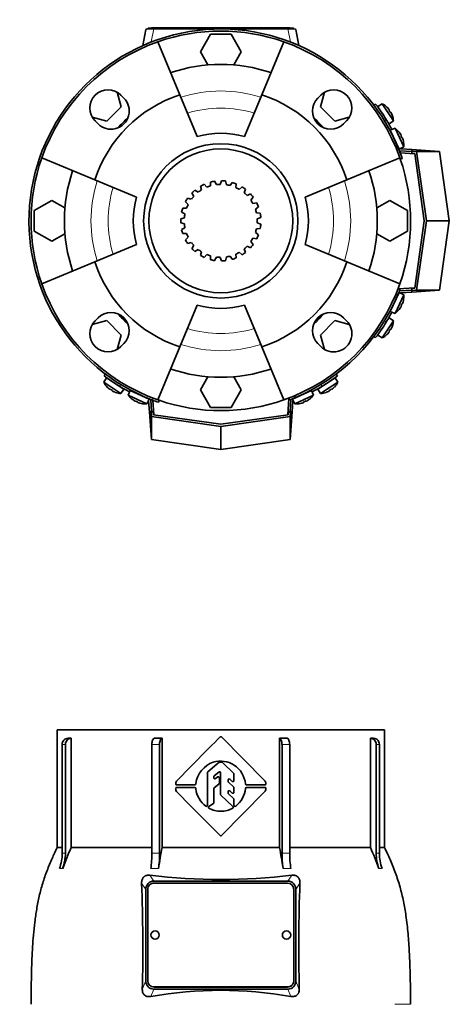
# Model space of a CAD drawing. Header units: millimetres. Extents: x 166 to 773, y -2002 to 1723.
# Tile 20 of 21: x 166 to 372, y 1251 to 1723. Entities that reach past the tile are written whole.
import ezdxf

# ---------------------------------------------------------------- set-up
doc = ezdxf.new("R2010")
doc.units = ezdxf.units.MM
for name, color, linetype in [('LOW_134-9', 7, 'Continuous'), ('M5X8_UNI7687', 7, 'Continuous'), ('VSI134_FILTRO_A', 7, 'Continuous'), ('VSI134_FILTRO_B', 7, 'Continuous'), ('VSI134_GIUNTO_8×', 7, 'Continuous'), ('VSI134_SUPPORTO_', 7, 'Continuous'), ('VSI134_TERMINALE', 7, 'Continuous'), ('VSI134_TESTATA', 7, 'Continuous')]:
    doc.layers.add(name, color=color, linetype=linetype)

# ---------------------------------------------------------------- blocks, each defined once
blk = doc.blocks.new('SE')
at = {"layer": 'VSI134_TESTATA', "color": 7, "linetype": 'Continuous', "lineweight": 35}
for p, q in [((340.51, 1382.68), (183.51, 1382.68)), ((183.51, 1382.68), (183.51, 1326.34)), ((190.27, 1378.68), (190.27, 1326.34)), ((233.82, 1378.68), (233.82, 1326.34)), ((262.36, 1379.32), (282.96, 1358.44)), ((290.19, 1326.34), (290.19, 1378.68)), ((333.74, 1326.34), (333.74, 1378.68)), ((340.51, 1326.34), (340.51, 1382.68)), ((185.94, 1323.57), (185.94, 1375.68)), ((187.47, 1375.68), (187.47, 1323.57)), ((228.97, 1323.57), (228.97, 1375.68)), ((232.66, 1375.68), (232.66, 1323.57)), ((291.35, 1323.57), (291.35, 1375.68)), ((295.04, 1375.68), (295.04, 1323.57)), ((336.54, 1323.57), (336.54, 1375.68)), ((338.07, 1375.68), (338.07, 1323.57)), ((255.79, 1362.65), (261.24, 1367.14)), ((261.56, 1367.25), (262.43, 1367.25)), ((262.78, 1367.11), (268.18, 1361.76)), ((255.61, 1346.51), (255.61, 1362.26)), ((258.68, 1359.7), (258.68, 1360.21)), ((258.86, 1360.59), (261.07, 1362.47)), ((259.49, 1359.3), (260.5, 1360.1)), ((261.31, 1357.12), (261.31, 1359.71)), ((261.89, 1351.79), (261.89, 1362.09)), ((268.33, 1358.36), (268.33, 1361.41)), ((240.85, 1355.04), (249.49, 1355.04)), ((249.49, 1356.32), (240.89, 1356.32)), ((250, 1357.02), (249.99, 1356.8)), ((258.87, 1354.97), (261.11, 1356.73)), ((265.48, 1357.94), (265.48, 1358.65)), ((265.65, 1357.57), (268.16, 1355.37)), ((266.3, 1359.03), (267.5, 1357.98)), ((268.33, 1352.77), (268.33, 1354.99)), ((283.14, 1356.32), (274.34, 1356.32)), ((274.34, 1355.05), (283.15, 1355.04)), ((249.99, 1354.57), (250, 1354.35)), ((258.68, 1347.8), (258.68, 1354.58)), ((267.84, 1345.91), (262.04, 1351.43)), ((282.98, 1352.95), (262.36, 1332.04)), ((265.48, 1352.38), (265.48, 1353.08)), ((265.64, 1352.01), (268.17, 1349.76)), ((266.31, 1353.46), (267.5, 1352.4)), ((256.29, 1345.94), (258.46, 1347.38)), ((268.33, 1346.48), (268.33, 1349.39)), ((185.94, 1326.34), (183.51, 1326.34)), ((190.27, 1326.34), (228.97, 1326.34)), ((233.82, 1326.34), (290.19, 1326.34)), ((295.04, 1326.34), (333.74, 1326.34)), ((338.07, 1326.34), (340.51, 1326.34)), ((229.83, 1310.18), (294.19, 1310.18)), ((294.01, 1309.24), (230.01, 1309.24)), ((226.01, 1262.36), (226.01, 1306.19)), ((227.01, 1306.25), (227.01, 1262.41)), ((297.01, 1262.41), (297.01, 1306.25)), ((298.01, 1306.19), (298.01, 1262.36)), ((227.01, 1262.41), (227.01, 1262.37)), ((297.01, 1262.41), (297.01, 1262.37)), ((294.19, 1258.38), (229.83, 1258.38)), ((230.01, 1259.43), (294.01, 1259.43)), ((230.01, 1259.38), (294.01, 1259.38))]:
    blk.add_line(p, q, dxfattribs=at)
at = {"layer": 'VSI134_TESTATA', "color": 4, "linetype": 'Continuous', "lineweight": 9}
for p, q in [((187.47, 1375.68), (185.94, 1375.68)), ((232.66, 1375.68), (228.97, 1375.68)), ((295.04, 1375.68), (291.35, 1375.68)), ((338.07, 1375.68), (336.54, 1375.68)), ((185.02, 1316.24), (184.64, 1316.19)), ((185.02, 1316.24), (186.17, 1316.19)), ((229.83, 1310.18), (228, 1313.03)), ((229.34, 1316.24), (228.43, 1316.19)), ((229.34, 1316.24), (232.13, 1316.19)), ((292.8, 1316.24), (291.88, 1316.19)), ((292.8, 1316.24), (295.58, 1316.19)), ((296.01, 1313.03), (294.19, 1310.18)), ((338.21, 1316.24), (337.84, 1316.19)), ((338.21, 1316.24), (339.37, 1316.19)), ((226.01, 1306.19), (224.04, 1309.26)), ((299.97, 1309.26), (298.01, 1306.19)), ((224.36, 1258.17), (226.01, 1262.36)), ((298.01, 1262.36), (299.65, 1258.17)), ((228.45, 1254.85), (229.83, 1258.38)), ((230.01, 1259.43), (230.01, 1259.38)), ((294.01, 1259.43), (294.01, 1259.38)), ((294.19, 1258.38), (295.57, 1254.85)), ((345.46, 1251.11), (353.01, 1251.11))]:
    blk.add_line(p, q, dxfattribs=at)
at = {"layer": 'VSI134_TESTATA', "color": 7, "linetype": 'Continuous', "lineweight": 35}
for centre, radius, start, end in [((189.5, 26.25), 1352.43, 89.96758, 90.03242), ((8944.82, -7215.45), 12217.51, 135.293139, 135.430862), ((262, 1378.97), 0.5, 44.6048, 135.2692), ((334.51, 26.25), 1352.43, 89.96758, 90.03242), ((262.77, 1355.06), 12.92, 109.8101, 171.2914), ((261.85, 1355.37), 12.34, 57.8588, 106.2573), ((261.56, 1366.75), 0.5, 89.9992, 129.4492), ((262.43, 1366.75), 0.502, 45.3881, 89.921), ((261.32, 1355.41), 12.6, 6.1637, 55.7127), ((256.11, 1362.26), 0.503, 129.6191, 179.8293), ((259.18, 1360.21), 0.503, 130.5093, 179.8462), ((259.18, 1359.7), 0.5, 180, 308.3701), ((260.81, 1359.71), 0.5, 0, 128.3701), ((261.39, 1362.09), 0.5, 0, 130.3555), ((267.83, 1361.41), 0.502, 0.0921, 45.217), ((240.85, 1354.54), 0.5, 90, 181.1653), ((240.89, 1356.82), 0.5, 173.2798, 270), ((242.92, 1356.77), 2.53, 138.9855, 177.435), ((249.49, 1356.82), 0.5, 270, 356.945), ((249.49, 1354.54), 0.5, 3.055, 90), ((259.18, 1354.58), 0.503, 128.2341, 179.8111), ((260.8, 1357.12), 0.503, 308.2331, 359.812), ((265.98, 1358.65), 0.5, 48.872, 180), ((265.98, 1357.94), 0.503, 180.1424, 228.7099), ((267.83, 1358.36), 0.5, 228.8721, 360), ((267.83, 1354.99), 0.503, 0.145, 48.7072), ((274.34, 1356.82), 0.5, 187.0198, 270), ((274.34, 1354.55), 0.5, 89.956, 172.9788), ((282.24, 1357.74), 1, 39.9753, 44.6048), ((280.65, 1356.51), 3.01, 7.2724, 38.3465), ((283.14, 1356.82), 0.5, 270, 8.5762), ((283.15, 1354.54), 0.5, 352.1811, 89.956), ((242.49, 1354.35), 2.15, 175.1196, 227.0931), ((-3961.53, -2847.41), 5941.64, 44.701818, 44.983778), ((262.09, 1355.88), 12.18, 187.2267, 233.2382), ((262.39, 1351.79), 0.502, 180.1047, 226.3403), ((265.98, 1353.08), 0.5, 48.3928, 180), ((265.98, 1352.39), 0.503, 180.1334, 228.1267), ((267.83, 1352.77), 0.5, 228.3928, 360), ((261.29, 1355.98), 12.63, 308.4465, 353.7792), ((280.96, 1354.73), 2.7, 318.6093, 354.47), ((255.11, 1346.51), 0.5, 231.9328, 360), ((256.57, 1345.52), 0.5, 123.6017, 240.2731), ((258.18, 1347.8), 0.504, 303.8575, 359.7442), ((267.5, 1345.55), 0.5, 300.4135, 46.4449), ((267.83, 1349.39), 0.503, 0.1074, 48.1235), ((268.83, 1346.48), 0.5, 179.9709, 308.3186), ((261.74, 1355.07), 11.36, 241.4726, 271.3254), ((262.28, 1355.04), 11.33, 268.6311, 298.8939), ((262, 1332.39), 0.5, 224.7366, 315.3954), ((164.42, 1323.56), 21.52, 339.9832, 0.0362), ((396.36, 1237.27), 224.52, 156.6256, 159.4185), ((165.95, 1323.56), 21.52, 339.9832, 0.0362), ((179.26, 1323.49), 49.7, 351.5576, 0.096), ((677.2, 1247), 450.42, 169.8554, 171.1641), ((182.96, 1323.49), 49.7, 351.5576, 0.096), ((-153.19, 1247), 450.42, 8.8359, 10.1446), ((341.05, 1323.49), 49.7, 179.904, 188.4424), ((344.75, 1323.49), 49.7, 179.904, 188.4424), ((127.65, 1237.27), 224.52, 20.5815, 23.3744), ((358.06, 1323.56), 21.52, 179.9638, 200.0168), ((359.59, 1323.56), 21.52, 179.9638, 200.0168), ((262.01, 1583.69), 272.79, 262.8396, 277.1604), ((-628.07, 1278.37), 852.68, 358.64241, 2.07545), ((1124.15, 1278.55), 824.76, 177.86642, 181.41572), ((230.51, 1284.33), 2, 0, 180), ((293.51, 1284.33), 2, 0, 180), ((262.01, 1067.29), 190.54, 79.8557, 100.1443)]:
    blk.add_arc(centre, radius, start, end, dxfattribs=at)
at = {"layer": 'VSI134_TESTATA', "color": 4, "linetype": 'Continuous', "lineweight": 9}
for centre, radius, start, end in [((186.71, 1317.71), 5.91, 82.5651, 97.4349), ((230.82, 1289.29), 34.33, 86.9151, 93.0849), ((293.19, 1289.29), 34.33, 86.9151, 93.0849), ((337.3, 1317.71), 5.91, 82.5651, 97.4349)]:
    blk.add_arc(centre, radius, start, end, dxfattribs=at)
at = {"layer": 'VSI134_TESTATA', "color": 7, "linetype": 'Continuous', "lineweight": 35}
for centre, major_axis, ratio, start_param, end_param in [((188.72, 1375.68), (0, -3), 0.92388, 3.133099, 4.712389), ((190.25, 1375.68), (0, -3), 0.92388, 3.133099, 4.712389), ((230.12, 1375.68), (0, -3), 0.382683, 3.133099, 4.712389), ((233.81, 1375.68), (0, -3), 0.382683, 3.133099, 4.712389), ((290.2, 1375.68), (0, -3), 0.382683, 1.570796, 3.150087), ((293.89, 1375.68), (0, -3), 0.382683, 1.570796, 3.150087), ((333.76, 1375.68), (0, -3), 0.92388, 1.570796, 3.150087), ((335.3, 1375.68), (0, -3), 0.92388, 1.570796, 3.150087), ((230.07, 1305.94), (1.95, -3.83), 0.92919, 2.69912, 4.210489), ((230.01, 1306.25), (3, 0), 0.996195, 1.570796, 3.141593), ((294.01, 1306.25), (3, 0), 0.996195, 0, 1.570796), ((293.94, 1305.94), (-1.95, -3.83), 0.92919, 2.072696, 3.584065), ((230.51, 1284.33), (2, 0), 0.996195, 3.141593, 6.283185), ((293.51, 1284.33), (2, 0), 0.996195, 3.141593, 6.283185), ((230.07, 1262.62), (1.95, 3.83), 0.92919, 2.072697, 3.584065), ((230.01, 1262.41), (-3, 0), 0.996195, 0, 1.570796), ((230.01, 1262.37), (-3, 0), 0.996195, 0, 1.570796), ((294.01, 1262.41), (-3, 0), 0.996195, 1.570796, 3.141593), ((294.01, 1262.37), (-3, 0), 0.996195, 1.570796, 3.141593), ((293.94, 1262.62), (-1.95, 3.83), 0.92919, 2.69912, 4.210488)]:
    blk.add_ellipse(centre, major_axis=major_axis, ratio=ratio, start_param=start_param, end_param=end_param, dxfattribs=at)
for points in [[(230.13, 1378.68), (231.35, 1378.68), (232.58, 1378.68), (233.82, 1378.68)], [(290.19, 1378.68), (291.43, 1378.68), (292.67, 1378.68), (293.88, 1378.68)]]:
    blk.add_open_spline(points, degree=3, dxfattribs=at)
for points, knots in [([(183.52, 1326.37), (182.62, 1324.42), (181.07, 1321), (178.61, 1315.19), (176.52, 1309.2), (174.89, 1303.02), (173.67, 1296.78), (172.78, 1290.54), (171.96, 1282.6), (171.38, 1273.02), (171.1, 1261.72), (171.04, 1254.97), (171.02, 1251.1)], [0, 0, 0, 0, 0.075828, 0.157662, 0.24065, 0.323649, 0.406117, 0.487779, 0.568882, 0.716697, 0.863346, 1, 1, 1, 1]), ([(353, 1251.11), (352.98, 1253.99), (352.93, 1259.09), (352.79, 1267.64), (352.45, 1276.25), (351.85, 1284.95), (350.94, 1293.05), (349.66, 1300.53), (348.05, 1307.37), (345.87, 1314), (343.21, 1320.43), (341.49, 1324.21), (340.49, 1326.37)], [0, 0, 0, 0, 0.1021, 0.21378, 0.32619, 0.439201, 0.552954, 0.643265, 0.734414, 0.825783, 0.916073, 1, 1, 1, 1]), ([(224.04, 1309.26), (224.03, 1309.51), (224.04, 1309.77), (224.1, 1310.29), (224.16, 1310.56), (224.33, 1311.07), (224.45, 1311.32), (224.74, 1311.78), (224.91, 1311.99), (225.21, 1312.27), (225.31, 1312.36), (225.53, 1312.52), (225.65, 1312.59), (225.88, 1312.72), (226.01, 1312.78), (226.25, 1312.87), (226.38, 1312.91), (226.75, 1313.01), (227, 1313.05), (227.51, 1313.07), (227.76, 1313.06), (228, 1313.03)], [0, 0, 0, 0, 0.125, 0.125, 0.25, 0.25, 0.375, 0.375, 0.5, 0.5, 0.5625, 0.5625, 0.625, 0.625, 0.6875, 0.6875, 0.75, 0.75, 0.875, 0.875, 1, 1, 1, 1]), ([(296.01, 1313.03), (296.25, 1313.06), (296.5, 1313.07), (297, 1313.05), (297.26, 1313.01), (297.76, 1312.88), (298, 1312.79), (298.48, 1312.53), (298.7, 1312.37), (298.99, 1312.1), (299.09, 1311.99), (299.26, 1311.78), (299.34, 1311.67), (299.56, 1311.32), (299.68, 1311.07), (299.85, 1310.56), (299.91, 1310.3), (299.97, 1309.77), (299.98, 1309.51), (299.97, 1309.26)], [0, 0, 0, 0, 0.125, 0.125, 0.25, 0.25, 0.375, 0.375, 0.5, 0.5, 0.5625, 0.5625, 0.625, 0.625, 0.75, 0.75, 0.875, 0.875, 1, 1, 1, 1]), ([(228.45, 1254.85), (227.95, 1254.76), (227.46, 1254.75), (226.72, 1254.88), (226.49, 1254.95), (226.03, 1255.14), (225.81, 1255.27), (225.41, 1255.57), (225.23, 1255.74), (224.9, 1256.15), (224.77, 1256.37), (224.56, 1256.85), (224.48, 1257.11), (224.38, 1257.63), (224.36, 1257.9), (224.36, 1258.17)], [0, 0, 0, 0, 0.25, 0.25, 0.375, 0.375, 0.5, 0.5, 0.625, 0.625, 0.75, 0.75, 0.875, 0.875, 1, 1, 1, 1]), ([(299.65, 1258.17), (299.65, 1257.9), (299.63, 1257.64), (299.53, 1257.12), (299.46, 1256.86), (299.3, 1256.5), (299.24, 1256.39), (299.11, 1256.16), (299.03, 1256.06), (298.79, 1255.75), (298.61, 1255.58), (298.21, 1255.27), (297.99, 1255.15), (297.53, 1254.96), (297.29, 1254.89), (296.56, 1254.75), (296.06, 1254.76), (295.57, 1254.85)], [0, 0, 0, 0, 0.125, 0.125, 0.25, 0.25, 0.3125, 0.3125, 0.375, 0.375, 0.5, 0.5, 0.625, 0.625, 0.75, 0.75, 1, 1, 1, 1])]:
    blk.add_open_spline(points, degree=3, knots=knots, dxfattribs=at)
blk = doc.blocks.new('SE1')
at = {"layer": 'LOW_134-9', "color": 7, "linetype": 'Continuous', "lineweight": 35}
for p, q in [((348.03, 1659.37), (355.05, 1658.88)), ((355.05, 1594.64), (347.12, 1594.09)), ((229.89, 1533.72), (229.4, 1540.73)), ((294.68, 1541.65), (294.12, 1533.72))]:
    blk.add_line(p, q, dxfattribs=at)
at = {"layer": 'M5X8_UNI7687', "color": 7, "linetype": 'Continuous', "lineweight": 35}
for p, q in [((339.41, 1682.91), (337.28, 1681.61)), ((344.78, 1674.64), (339.41, 1682.91)), ((341.67, 1681.3), (341.66, 1681.28)), ((342.72, 1680.02), (342.56, 1679.9)), ((343.49, 1678.83), (343.31, 1678.74)), ((344.21, 1677.36), (344.23, 1677.36)), ((342.73, 1673.22), (344.78, 1674.64)), ((345.57, 1671.17), (343.27, 1670.17)), ((343.27, 1670.17), (347.5, 1661.11)), ((349.74, 1662.23), (345.57, 1671.17)), ((347.58, 1669.26), (347.57, 1669.24)), ((348.44, 1667.85), (348.26, 1667.75)), ((349.04, 1666.56), (348.85, 1666.49)), ((347.5, 1661.11), (349.74, 1662.23)), ((349.57, 1665), (349.54, 1665)), ((347.5, 1592.41), (343.27, 1583.35)), ((345.57, 1582.35), (349.74, 1591.29)), ((349.74, 1591.29), (347.5, 1592.41)), ((349.04, 1586.96), (348.85, 1587.03)), ((349.57, 1588.52), (349.54, 1588.52)), ((343.27, 1583.35), (345.57, 1582.35)), ((347.58, 1584.26), (347.57, 1584.28)), ((348.44, 1585.67), (348.26, 1585.77)), ((339.41, 1570.61), (344.78, 1578.88)), ((344.78, 1578.88), (342.73, 1580.3)), ((341.67, 1572.22), (341.66, 1572.25)), ((342.72, 1573.5), (342.56, 1573.62)), ((343.49, 1574.69), (343.31, 1574.78)), ((344.21, 1576.16), (344.23, 1576.16)), ((337.28, 1571.92), (339.41, 1570.61)), ((207.16, 1551.49), (205.86, 1549.35)), ((205.86, 1549.35), (214.13, 1543.98)), ((215.55, 1546.04), (207.16, 1551.49)), ((316.85, 1551.49), (308.46, 1546.04)), ((309.88, 1543.98), (318.15, 1549.35)), ((318.15, 1549.35), (316.85, 1551.49)), ((207.47, 1547.09), (207.49, 1547.1)), ((208.74, 1546.05), (208.87, 1546.21)), ((209.93, 1545.27), (210.03, 1545.45)), ((211.41, 1544.56), (211.41, 1544.53)), ((214.13, 1543.98), (215.55, 1546.04)), ((218.59, 1545.49), (217.6, 1543.2)), ((227.66, 1541.27), (218.59, 1545.49)), ((305.42, 1545.49), (296.35, 1541.27)), ((306.41, 1543.2), (305.42, 1545.49)), ((308.46, 1546.04), (309.88, 1543.98)), ((312.6, 1544.56), (312.6, 1544.53)), ((314.08, 1545.27), (313.98, 1545.45)), ((315.27, 1546.05), (315.14, 1546.21)), ((316.52, 1547.1), (316.54, 1547.09)), ((217.6, 1543.2), (226.54, 1539.03)), ((219.51, 1541.18), (219.53, 1541.2)), ((220.92, 1540.33), (221.02, 1540.5)), ((222.2, 1539.73), (222.27, 1539.92)), ((223.77, 1539.2), (223.76, 1539.22)), ((226.54, 1539.03), (227.66, 1541.27)), ((296.35, 1541.27), (297.47, 1539.03)), ((297.47, 1539.03), (306.41, 1543.2)), ((300.25, 1539.22), (300.24, 1539.2)), ((301.81, 1539.73), (301.74, 1539.92)), ((303.09, 1540.33), (302.99, 1540.5)), ((304.5, 1541.18), (304.48, 1541.2))]:
    blk.add_line(p, q, dxfattribs=at)
for centre, radius, start, end in [((334.8, 1674.03), 10, 46.5916, 62.5414), ((337.95, 1679.66), 0.5, 9.1315, 33), ((334.8, 1674.03), 10, 3.4586, 19.4084), ((341.22, 1674.62), 0.5, 33, 56.6899), ((343.66, 1668.15), 0.5, 1.1882, 25), ((339.77, 1663.02), 10, 38.5916, 54.5414), ((346.2, 1662.71), 0.5, 25, 48.8118), ((339.77, 1663.02), 10, 355.4586, 11.4084), ((339.77, 1590.5), 10, 348.5916, 4.5414), ((346.2, 1590.81), 0.5, 311.1882, 335), ((343.66, 1585.37), 0.5, 335, 358.8118), ((339.77, 1590.5), 10, 305.4586, 321.4084), ((341.22, 1578.9), 0.5, 303.3101, 327), ((334.8, 1579.49), 10, 340.5916, 356.5414), ((337.95, 1573.87), 0.5, 327, 349.9062), ((334.8, 1579.49), 10, 297.4586, 313.4084), ((214.73, 1553.96), 10, 207.4586, 223.4084), ((209.11, 1550.82), 0.5, 237, 259.9062), ((314.9, 1550.82), 0.5, 279.1315, 303), ((309.28, 1553.96), 10, 316.5916, 332.5414), ((214.73, 1553.96), 10, 250.5916, 266.5414), ((214.14, 1547.55), 0.5, 213.3101, 237), ((220.62, 1545.1), 0.5, 245, 268.8118), ((303.39, 1545.1), 0.5, 271.1882, 295), ((309.28, 1553.96), 10, 273.4586, 289.4084), ((309.87, 1547.55), 0.5, 303, 326.6899), ((225.74, 1549), 10, 215.4586, 231.4084), ((225.74, 1549), 10, 258.5916, 274.5414), ((226.05, 1542.57), 0.5, 221.1882, 245), ((298.27, 1549), 10, 265.4586, 281.4084), ((297.96, 1542.57), 0.5, 295, 318.8118), ((298.27, 1549), 10, 308.5916, 324.5414)]:
    blk.add_arc(centre, radius, start, end, dxfattribs=at)
for centre, major_axis, ratio, start_param, end_param in [((334.81, 1674.04), (-5.45, 8.39), 0.996195, 4.833518, 4.948078), ((336.65, 1675.24), (5.04, -7.77), 0.811251, 1.49595, 1.645642), ((334.81, 1674.04), (5.45, -8.39), 0.996195, 1.335108, 1.449667), ((339.78, 1663.03), (-4.23, 9.06), 0.996195, 4.833518, 4.948078), ((341.77, 1663.95), (3.91, -8.39), 0.811251, 1.49595, 1.645642), ((339.78, 1663.03), (4.23, -9.06), 0.996195, 1.335108, 1.449667), ((341.77, 1589.57), (-3.91, -8.39), 0.811251, 1.49595, 1.645642), ((339.78, 1590.49), (4.23, 9.06), 0.996195, 4.833518, 4.948078), ((339.78, 1590.49), (-4.23, -9.06), 0.996195, 1.335108, 1.449667), ((334.81, 1579.48), (-5.45, -8.39), 0.996195, 1.335108, 1.449667), ((336.65, 1578.28), (-5.04, -7.77), 0.811251, 1.49595, 1.645642), ((334.81, 1579.48), (5.45, 8.39), 0.996195, 4.833518, 4.948078), ((214.72, 1553.95), (-8.39, 5.45), 0.996195, 1.335108, 1.449667), ((213.53, 1552.11), (-7.77, 5.04), 0.811251, 1.49595, 1.645642), ((214.72, 1553.95), (8.39, -5.45), 0.996195, 4.833518, 4.948078), ((309.29, 1553.95), (-8.39, -5.45), 0.996195, 1.335108, 1.449667), ((310.48, 1552.11), (-7.77, -5.04), 0.811251, 1.49595, 1.645642), ((309.29, 1553.95), (8.39, 5.45), 0.996195, 4.833518, 4.948078), ((225.74, 1548.99), (-9.06, 4.23), 0.996195, 1.335108, 1.449667), ((224.81, 1547), (-8.39, 3.91), 0.811251, 1.49595, 1.645642), ((225.74, 1548.99), (9.06, -4.23), 0.996195, 4.833518, 4.948078), ((298.27, 1548.99), (-9.06, -4.23), 0.996195, 1.335108, 1.449667), ((299.2, 1547), (-8.39, -3.91), 0.811251, 1.49595, 1.645642), ((298.27, 1548.99), (9.06, 4.23), 0.996195, 4.833518, 4.948078)]:
    blk.add_ellipse(centre, major_axis=major_axis, ratio=ratio, start_param=start_param, end_param=end_param, dxfattribs=at)
for points in [[(342.72, 1680.02), (342.72, 1680.02), (342.72, 1680.03), (342.72, 1680.04), (342.72, 1680.05), (342.71, 1680.07), (342.7, 1680.08), (342.69, 1680.11), (342.68, 1680.13), (342.66, 1680.16), (342.64, 1680.19), (342.62, 1680.22), (342.59, 1680.26), (342.57, 1680.29), (342.54, 1680.33), (342.51, 1680.36), (342.48, 1680.4), (342.46, 1680.43), (342.45, 1680.44)], [(343.76, 1678.41), (343.76, 1678.43), (343.74, 1678.46), (343.72, 1678.5), (343.7, 1678.54), (343.68, 1678.58), (343.66, 1678.62), (343.63, 1678.66), (343.61, 1678.69), (343.59, 1678.72), (343.58, 1678.75), (343.56, 1678.77), (343.54, 1678.79), (343.53, 1678.81), (343.52, 1678.82), (343.51, 1678.83), (343.5, 1678.83), (343.49, 1678.83), (343.49, 1678.83)], [(348.44, 1667.85), (348.44, 1667.85), (348.44, 1667.85), (348.45, 1667.86), (348.44, 1667.88), (348.44, 1667.89), (348.43, 1667.91), (348.43, 1667.93), (348.41, 1667.96), (348.4, 1667.99), (348.38, 1668.03), (348.37, 1668.06), (348.35, 1668.1), (348.33, 1668.14), (348.3, 1668.18), (348.28, 1668.21), (348.26, 1668.26), (348.24, 1668.29), (348.23, 1668.3)], [(349.25, 1666.11), (349.25, 1666.13), (349.23, 1666.16), (349.22, 1666.21), (349.2, 1666.25), (349.19, 1666.29), (349.17, 1666.33), (349.16, 1666.37), (349.14, 1666.4), (349.13, 1666.44), (349.11, 1666.47), (349.1, 1666.5), (349.08, 1666.52), (349.07, 1666.53), (349.06, 1666.55), (349.05, 1666.56), (349.05, 1666.56), (349.04, 1666.56), (349.04, 1666.56)], [(349.04, 1586.96), (349.04, 1586.96), (349.05, 1586.96), (349.05, 1586.96), (349.06, 1586.97), (349.07, 1586.99), (349.08, 1587), (349.1, 1587.02), (349.11, 1587.05), (349.13, 1587.08), (349.14, 1587.12), (349.16, 1587.15), (349.17, 1587.19), (349.19, 1587.23), (349.2, 1587.27), (349.22, 1587.32), (349.23, 1587.36), (349.25, 1587.39), (349.25, 1587.41)], [(348.23, 1585.22), (348.24, 1585.24), (348.26, 1585.26), (348.28, 1585.31), (348.3, 1585.35), (348.33, 1585.38), (348.35, 1585.42), (348.37, 1585.46), (348.38, 1585.49), (348.4, 1585.53), (348.41, 1585.56), (348.43, 1585.59), (348.43, 1585.61), (348.44, 1585.63), (348.44, 1585.64), (348.45, 1585.66), (348.44, 1585.67), (348.44, 1585.67), (348.44, 1585.67)], [(342.45, 1573.08), (342.46, 1573.09), (342.48, 1573.12), (342.51, 1573.16), (342.54, 1573.19), (342.57, 1573.23), (342.59, 1573.26), (342.62, 1573.3), (342.64, 1573.33), (342.66, 1573.36), (342.68, 1573.39), (342.69, 1573.41), (342.7, 1573.44), (342.71, 1573.46), (342.72, 1573.47), (342.72, 1573.48), (342.72, 1573.49), (342.72, 1573.5), (342.72, 1573.5)], [(343.49, 1574.69), (343.49, 1574.69), (343.5, 1574.69), (343.51, 1574.69), (343.52, 1574.7), (343.53, 1574.71), (343.54, 1574.73), (343.56, 1574.75), (343.58, 1574.77), (343.59, 1574.8), (343.61, 1574.83), (343.63, 1574.86), (343.66, 1574.9), (343.68, 1574.94), (343.7, 1574.98), (343.72, 1575.02), (343.74, 1575.06), (343.76, 1575.09), (343.76, 1575.11)], [(208.32, 1546.32), (208.34, 1546.31), (208.37, 1546.28), (208.4, 1546.25), (208.44, 1546.23), (208.47, 1546.2), (208.51, 1546.17), (208.54, 1546.15), (208.57, 1546.13), (208.61, 1546.11), (208.63, 1546.09), (208.66, 1546.07), (208.68, 1546.06), (208.7, 1546.05), (208.72, 1546.05), (208.73, 1546.04), (208.74, 1546.04), (208.74, 1546.04), (208.74, 1546.05)], [(209.93, 1545.27), (209.93, 1545.27), (209.93, 1545.27), (209.94, 1545.26), (209.94, 1545.25), (209.96, 1545.24), (209.97, 1545.22), (209.99, 1545.21), (210.02, 1545.19), (210.04, 1545.17), (210.08, 1545.15), (210.11, 1545.13), (210.15, 1545.11), (210.18, 1545.09), (210.22, 1545.07), (210.26, 1545.05), (210.3, 1545.02), (210.34, 1545.01), (210.35, 1545)], [(313.66, 1545), (313.68, 1545.01), (313.71, 1545.02), (313.75, 1545.05), (313.79, 1545.07), (313.83, 1545.09), (313.87, 1545.11), (313.9, 1545.13), (313.94, 1545.15), (313.97, 1545.17), (314, 1545.19), (314.02, 1545.21), (314.04, 1545.22), (314.06, 1545.24), (314.07, 1545.25), (314.07, 1545.26), (314.08, 1545.27), (314.08, 1545.27), (314.08, 1545.27)], [(315.27, 1546.05), (315.27, 1546.04), (315.27, 1546.04), (315.28, 1546.04), (315.3, 1546.05), (315.31, 1546.05), (315.33, 1546.06), (315.35, 1546.07), (315.38, 1546.09), (315.41, 1546.11), (315.44, 1546.13), (315.47, 1546.15), (315.5, 1546.17), (315.54, 1546.2), (315.57, 1546.23), (315.61, 1546.25), (315.65, 1546.28), (315.67, 1546.31), (315.69, 1546.32)], [(220.47, 1540.54), (220.48, 1540.53), (220.51, 1540.51), (220.55, 1540.48), (220.59, 1540.46), (220.63, 1540.44), (220.67, 1540.42), (220.7, 1540.4), (220.74, 1540.38), (220.77, 1540.37), (220.8, 1540.35), (220.83, 1540.34), (220.85, 1540.33), (220.87, 1540.33), (220.89, 1540.32), (220.9, 1540.32), (220.91, 1540.32), (220.92, 1540.32), (220.92, 1540.33)], [(222.2, 1539.73), (222.2, 1539.72), (222.2, 1539.72), (222.21, 1539.71), (222.22, 1539.7), (222.23, 1539.69), (222.25, 1539.68), (222.27, 1539.67), (222.3, 1539.66), (222.33, 1539.64), (222.36, 1539.63), (222.4, 1539.61), (222.44, 1539.59), (222.48, 1539.58), (222.52, 1539.56), (222.56, 1539.55), (222.61, 1539.53), (222.64, 1539.52), (222.66, 1539.51)], [(301.36, 1539.51), (301.37, 1539.52), (301.41, 1539.53), (301.45, 1539.55), (301.49, 1539.56), (301.53, 1539.58), (301.57, 1539.59), (301.61, 1539.61), (301.65, 1539.63), (301.68, 1539.64), (301.71, 1539.66), (301.74, 1539.67), (301.76, 1539.68), (301.78, 1539.69), (301.79, 1539.7), (301.8, 1539.71), (301.81, 1539.72), (301.81, 1539.72), (301.81, 1539.73)], [(303.09, 1540.33), (303.1, 1540.32), (303.1, 1540.32), (303.11, 1540.32), (303.12, 1540.32), (303.14, 1540.33), (303.16, 1540.33), (303.18, 1540.34), (303.21, 1540.35), (303.24, 1540.37), (303.27, 1540.38), (303.31, 1540.4), (303.34, 1540.42), (303.38, 1540.44), (303.42, 1540.46), (303.46, 1540.48), (303.5, 1540.51), (303.53, 1540.53), (303.55, 1540.54)]]:
    blk.add_open_spline(points, degree=3, dxfattribs=at)
at = {"layer": 'VSI134_FILTRO_A', "color": 4, "linetype": 'Continuous', "lineweight": 9}
for p, q in [((347.02, 1659.21), (347.97, 1659.53)), ((229.23, 1540.8), (229.56, 1541.74))]:
    blk.add_line(p, q, dxfattribs=at)
at = {"layer": 'VSI134_FILTRO_A', "color": 7, "linetype": 'Continuous', "lineweight": 35}
for p, q in [((348.05, 1656.39), (348.99, 1656.71)), ((232.05, 1539.77), (232.38, 1540.72))]:
    blk.add_line(p, q, dxfattribs=at)
for radius, start, end in [(92, 20.8687, 249.1313), (91, 70.6497, 109.3503), (92, 19, 20.8687), (91, 160.6497, 199.3503), (91, 19, 19.3403), (92, 249.1313, 251), (91, 250.6777, 251)]:
    blk.add_arc((262.01, 1626.76), radius, start, end, dxfattribs=at)
at = {"layer": 'VSI134_FILTRO_B', "color": 4, "linetype": 'Continuous', "lineweight": 9}
for p, q in [((346.77, 1591.01), (345.84, 1591.37)), ((297.4, 1542.93), (297.76, 1541.99))]:
    blk.add_line(p, q, dxfattribs=at)
at = {"layer": 'VSI134_FILTRO_B', "color": 7, "linetype": 'Continuous', "lineweight": 35}
for p, q in [((347.89, 1593.79), (346.96, 1594.15)), ((294.62, 1541.8), (294.98, 1540.87))]:
    blk.add_line(p, q, dxfattribs=at)
for start, end in [(292.8687, 337.1313), (337.1313, 339), (291, 292.8687)]:
    blk.add_arc((262.01, 1626.76), 92, start, end, dxfattribs=at)
at = {"layer": 'VSI134_GIUNTO_8×', "color": 7, "linetype": 'Continuous', "lineweight": 35}
for p, q in [((252.28, 1643.37), (252.68, 1641.57)), ((255.29, 1642.92), (254.04, 1644.29)), ((257.12, 1645.38), (257.02, 1643.53)), ((259.9, 1644.13), (259.06, 1645.78)), ((262.33, 1646.01), (261.73, 1644.26)), ((264.66, 1644.06), (264.31, 1645.87)), ((267.51, 1645.21), (266.46, 1643.68)), ((269.23, 1642.7), (269.38, 1644.54)), ((272.28, 1643.04), (270.86, 1641.85)), ((248.16, 1640.13), (249.03, 1638.5)), ((251.18, 1640.51), (249.61, 1641.49)), ((273.26, 1640.16), (273.9, 1641.89)), ((276.29, 1639.66), (274.61, 1638.9)), ((245.07, 1635.9), (246.34, 1634.57)), ((247.87, 1637.08), (246.09, 1637.6)), ((276.46, 1636.63), (277.54, 1638.12)), ((279.24, 1635.33), (277.41, 1635.05)), ((278.59, 1632.36), (280.03, 1633.51)), ((243.23, 1630.99), (244.82, 1630.05)), ((245.61, 1632.88), (243.76, 1632.9)), ((280.92, 1630.36), (279.08, 1630.59)), ((244.57, 1628.23), (242.78, 1627.75)), ((242.78, 1625.77), (244.57, 1625.29)), ((279.48, 1627.68), (281.19, 1628.4)), ((281.19, 1625.12), (279.48, 1625.84)), ((244.82, 1623.47), (243.23, 1622.53)), ((243.76, 1620.62), (245.61, 1620.64)), ((280.03, 1620.01), (278.59, 1621.16)), ((279.08, 1622.93), (280.92, 1623.16)), ((246.34, 1618.95), (245.07, 1617.62)), ((246.09, 1615.93), (247.87, 1616.44)), ((249.03, 1615.02), (248.16, 1613.39)), ((274.61, 1614.62), (276.29, 1613.86)), ((277.54, 1615.4), (276.46, 1616.89)), ((277.41, 1618.47), (279.24, 1618.19)), ((249.61, 1612.03), (251.18, 1613.01)), ((252.68, 1611.95), (252.28, 1610.15)), ((254.04, 1609.24), (255.29, 1610.6)), ((257.02, 1609.99), (257.12, 1608.14)), ((269.38, 1608.98), (269.23, 1610.82)), ((270.86, 1611.67), (272.28, 1610.48)), ((273.9, 1611.63), (273.26, 1613.36)), ((259.06, 1607.74), (259.9, 1609.39)), ((261.73, 1609.26), (262.33, 1607.51)), ((264.31, 1607.65), (264.66, 1609.46)), ((266.46, 1609.84), (267.51, 1608.31))]:
    blk.add_line(p, q, dxfattribs=at)
blk.add_circle((262.01, 1626.76), 34.5, dxfattribs=at)
for radius, start, end in [(19.25, 114.4422, 120.3402), (17.5, 106.5542, 112.576), (19.25, 98.79, 104.688), (17.5, 90.902, 96.9238), (19.25, 83.1378, 89.0358), (17.5, 75.2498, 81.2716), (19.25, 67.4856, 73.3836), (19.25, 51.8334, 57.7314), (17.5, 137.8586, 143.8804), (19.25, 130.0944, 135.9924), (17.5, 122.2064, 128.2282), (17.5, 59.5976, 65.6194), (17.5, 43.9454, 49.9672), (19.25, 36.1812, 42.0792), (19.25, 145.7466, 151.6446), (17.5, 153.5108, 159.5326), (17.5, 28.2932, 34.315), (19.25, 20.529, 26.427), (19.25, 161.3988, 167.2968), (17.5, 169.163, 175.1848), (17.5, 12.641, 18.6628), (19.25, 4.8768, 10.7748), (19.25, 177.051, 182.949), (17.5, 184.8152, 190.837), (17.5, 356.9888, 3.0106), (19.25, 349.2246, 355.1226), (19.25, 192.7032, 198.6012), (17.5, 200.4674, 206.4892), (17.5, 341.3366, 347.3584), (19.25, 333.5724, 339.4704), (19.25, 208.3554, 214.2534), (17.5, 216.1196, 222.1414), (17.5, 310.0322, 316.054), (19.25, 317.9202, 323.8182), (17.5, 325.6844, 331.7062), (19.25, 224.0076, 229.9056), (17.5, 231.7718, 237.7936), (19.25, 239.6598, 245.5578), (17.5, 247.424, 253.4458), (17.5, 294.38, 300.4018), (19.25, 302.268, 308.166), (19.25, 255.312, 261.21), (17.5, 263.0762, 269.098), (19.25, 270.9642, 276.8622), (17.5, 278.7284, 284.7496), (19.25, 286.6158, 292.5138)]:
    blk.add_arc((262.01, 1626.76), radius, start, end, dxfattribs=at)
at = {"layer": 'VSI134_SUPPORTO_', "color": 7, "linetype": 'Continuous', "lineweight": 35}
for p, q in [((257.1, 1716.26), (252.19, 1707.76)), ((266.91, 1716.26), (257.1, 1716.26)), ((271.82, 1707.76), (266.91, 1716.26)), ((231.85, 1712.62), (242.4, 1687.16)), ((292.16, 1712.62), (281.61, 1687.16)), ((252.19, 1707.76), (255.8, 1701.5)), ((268.21, 1701.5), (271.82, 1707.76)), ((214.21, 1681.5), (212.36, 1688.39)), ((214.1, 1687.04), (215.51, 1685.63)), ((250.67, 1667.2), (242.4, 1687.16)), ((273.34, 1667.2), (281.61, 1687.16)), ((308.5, 1685.63), (309.91, 1687.04)), ((311.65, 1688.39), (309.8, 1681.5)), ((207.27, 1674.56), (214.21, 1681.5)), ((309.8, 1681.5), (316.74, 1674.56)), ((200.38, 1676.4), (207.27, 1674.56)), ((316.74, 1674.56), (323.63, 1676.4)), ((203.14, 1673.25), (201.72, 1674.67)), ((322.29, 1674.67), (320.87, 1673.25)), ((176.15, 1656.91), (201.61, 1646.37)), ((347.86, 1656.91), (322.4, 1646.37)), ((221.57, 1638.1), (201.61, 1646.37)), ((302.45, 1638.1), (322.4, 1646.37)), ((181.01, 1636.58), (172.51, 1631.67)), ((187.26, 1632.96), (181.01, 1636.58)), ((343.01, 1636.58), (336.75, 1632.96)), ((351.51, 1631.67), (343.01, 1636.58)), ((172.51, 1631.67), (172.51, 1621.85)), ((351.51, 1621.85), (351.51, 1631.67)), ((172.51, 1621.85), (181.01, 1616.95)), ((181.01, 1616.95), (187.26, 1620.56)), ((336.75, 1620.56), (343.01, 1616.95)), ((343.01, 1616.95), (351.51, 1621.85)), ((221.57, 1615.42), (201.61, 1607.15)), ((302.45, 1615.42), (322.4, 1607.15)), ((176.15, 1596.61), (201.61, 1607.15)), ((347.86, 1596.61), (322.4, 1607.15)), ((250.67, 1586.32), (242.4, 1566.36)), ((273.34, 1586.32), (281.61, 1566.36)), ((207.27, 1578.97), (200.38, 1577.12)), ((201.72, 1578.85), (203.14, 1580.27)), ((214.21, 1572.02), (207.27, 1578.97)), ((316.74, 1578.97), (309.8, 1572.02)), ((323.63, 1577.12), (316.74, 1578.97)), ((320.87, 1580.27), (322.29, 1578.85)), ((212.36, 1565.13), (214.21, 1572.02)), ((215.51, 1567.89), (214.1, 1566.48)), ((309.91, 1566.48), (308.5, 1567.89)), ((309.8, 1572.02), (311.65, 1565.13)), ((231.85, 1540.9), (242.4, 1566.36)), ((292.16, 1540.9), (281.61, 1566.36)), ((255.8, 1552.02), (252.19, 1545.76)), ((271.82, 1545.76), (268.21, 1552.02)), ((252.19, 1545.76), (257.1, 1537.26)), ((266.91, 1537.26), (271.82, 1545.76)), ((257.1, 1537.26), (266.91, 1537.26))]:
    blk.add_line(p, q, dxfattribs=at)
blk.add_circle((262.01, 1626.76), 37, dxfattribs=at)
for centre, radius, start, end in [((262.01, 1626.76), 91, 109.3503, 160.6497), ((262.01, 1626.76), 91, 19.3503, 70.6497), ((262.01, 1626.76), 75, 71.3226, 108.6774), ((207.91, 1680.85), 8.75, 45, 225), ((262.01, 1626.76), 63.5, 107.9838, 162.0162), ((209.33, 1679.44), 8.75, 225, 45), ((262.01, 1626.76), 63.5, 17.9838, 72.0162), ((314.68, 1679.44), 8.75, 135, 315), ((316.1, 1680.85), 8.75, 315, 135), ((262.01, 1626.76), 66.5, 132.1145, 137.8855), ((262.01, 1626.76), 66.5, 42.1145, 47.8855), ((262.01, 1626.76), 42, 74.3371, 105.6629), ((262.01, 1626.76), 91, 340.6497, 19), ((262.01, 1626.76), 75, 161.3226, 198.6774), ((262.01, 1626.76), 75, 341.3226, 18.6774), ((262.01, 1626.76), 42, 164.3371, 195.6629), ((262.01, 1626.76), 42, 344.3371, 15.6629), ((262.01, 1626.76), 63.5, 197.9838, 252.0162), ((262.01, 1626.76), 63.5, 287.9838, 342.0162), ((262.01, 1626.76), 91, 199.3503, 250.6497), ((262.01, 1626.76), 91, 289.3503, 340.6497), ((262.01, 1626.76), 42, 254.3371, 285.6629), ((209.33, 1574.08), 8.75, 315, 135), ((262.01, 1626.76), 66.5, 222.1145, 227.8855), ((314.68, 1574.08), 8.75, 45, 225), ((262.01, 1626.76), 66.5, 312.1145, 317.8855), ((207.91, 1572.67), 8.75, 135, 315), ((316.1, 1572.67), 8.75, 225, 45), ((262.01, 1626.76), 75, 251.3226, 288.6774), ((262.01, 1626.76), 91, 251, 289.3503)]:
    blk.add_arc(centre, radius, start, end, dxfattribs=at)
at = {"layer": 'VSI134_SUPPORTO_', "color": 4, "linetype": 'Continuous', "lineweight": 9}
for radius, start, end in [(62.27, 72.1054, 107.8946), (54.06, 72.8071, 107.1929), (62.27, 162.1054, 197.8946), (62.27, 342.1054, 17.8946), (54.06, 162.8071, 197.1929), (54.06, 342.8071, 17.1929), (54.06, 252.8071, 287.1929), (62.27, 252.1054, 287.8946)]:
    blk.add_arc((262.01, 1626.76), radius, start, end, dxfattribs=at)
at = {"layer": 'VSI134_TERMINALE', "color": 7, "linetype": 'Continuous', "lineweight": 35}
for p, q in [((336.26, 1682.76), (335.46, 1682.16)), ((347.64, 1660.4), (353.56, 1659.98)), ((348.33, 1661.35), (353.56, 1660.99)), ((353.56, 1660.22), (353.56, 1660.99)), ((353.56, 1660.99), (366.9, 1660.05)), ((353.56, 1660.22), (353.56, 1659.21)), ((353.56, 1660.22), (355.89, 1660.05)), ((355.01, 1659.11), (353.56, 1659.21)), ((355.01, 1659.11), (359.56, 1626.76)), ((360.57, 1626.76), (355.89, 1660.05)), ((355.89, 1660.05), (366.9, 1660.05)), ((366.9, 1660.05), (371.58, 1626.76)), ((359.56, 1626.76), (355.01, 1594.41)), ((355.89, 1593.47), (360.57, 1626.76)), ((360.57, 1626.76), (371.58, 1626.76)), ((366.9, 1593.47), (371.58, 1626.76)), ((347.64, 1593.12), (353.56, 1593.54)), ((348.33, 1592.17), (353.56, 1592.54)), ((353.56, 1594.31), (355.01, 1594.41)), ((353.56, 1594.31), (353.56, 1593.3)), ((353.56, 1592.54), (366.9, 1593.47)), ((353.56, 1593.3), (355.89, 1593.47)), ((353.56, 1593.3), (353.56, 1592.54)), ((355.89, 1593.47), (366.9, 1593.47)), ((335.46, 1571.36), (336.26, 1570.76)), ((206.61, 1553.31), (206.01, 1552.51)), ((318.01, 1552.51), (317.4, 1553.31)), ((227.41, 1540.43), (227.78, 1535.2)), ((228.37, 1541.13), (228.78, 1535.2)), ((295.64, 1541.13), (295.23, 1535.2)), ((296.6, 1540.43), (296.23, 1535.2)), ((228.55, 1535.2), (227.78, 1535.2)), ((227.78, 1535.2), (228.71, 1521.86)), ((229.55, 1535.2), (228.55, 1535.2)), ((228.55, 1535.2), (228.71, 1532.87)), ((229.55, 1535.2), (229.65, 1533.75)), ((294.36, 1533.75), (294.46, 1535.2)), ((295.46, 1535.2), (294.46, 1535.2)), ((295.46, 1535.2), (295.3, 1532.87)), ((296.23, 1535.2), (295.3, 1521.86)), ((295.46, 1535.2), (296.23, 1535.2)), ((228.71, 1532.87), (262.01, 1528.19)), ((228.71, 1532.87), (228.71, 1521.86)), ((262.01, 1529.2), (229.65, 1533.75)), ((294.36, 1533.75), (262.01, 1529.2)), ((262.01, 1528.19), (295.3, 1532.87)), ((295.3, 1532.87), (295.3, 1521.86)), ((262.01, 1528.19), (262.01, 1517.18)), ((228.71, 1521.86), (262.01, 1517.18)), ((295.3, 1521.86), (262.01, 1517.18))]:
    blk.add_line(p, q, dxfattribs=at)
at = {"layer": 'VSI134_TERMINALE', "color": 4, "linetype": 'Continuous', "lineweight": 9}
for p, q in [((341.33, 1675.31), (340.52, 1674.71)), ((340.52, 1578.81), (341.33, 1578.21)), ((214.06, 1548.24), (213.45, 1547.44)), ((310.56, 1547.44), (309.95, 1548.24))]:
    blk.add_line(p, q, dxfattribs=at)
at = {"layer": 'VSI134_TERMINALE', "color": 7, "linetype": 'Continuous', "lineweight": 35}
for start, end in [(31.4706, 37.0241), (28.067, 31.4706), (21.8355, 21.933), (338.067, 338.1645), (328.5294, 331.933), (322.9759, 328.5294), (232.9759, 238.5294), (301.4706, 307.0241), (238.5294, 241.933), (298.067, 301.4706), (248.067, 248.1645), (291.8355, 291.933)]:
    blk.add_arc((262.01, 1626.76), 93, start, end, dxfattribs=at)
at = {"layer": 'VSI134_TESTATA', "color": 7, "linetype": 'Continuous', "lineweight": 35}
for p, q in [((226.01, 1718.53), (224.6, 1710.81)), ((227.01, 1719.02), (227.01, 1718.76)), ((294.19, 1718.87), (229.83, 1718.87)), ((230.01, 1719.28), (294.01, 1719.28)), ((297.01, 1719.02), (297.01, 1718.76)), ((299.42, 1710.81), (298, 1718.53))]:
    blk.add_line(p, q, dxfattribs=at)
at = {"layer": 'VSI134_TESTATA', "color": 4, "linetype": 'Continuous', "lineweight": 9}
for p, q in [((228.66, 1712.51), (229.83, 1718.87)), ((230.01, 1719.28), (230.01, 1718.87)), ((294.01, 1719.28), (294.01, 1718.87)), ((294.19, 1718.87), (295.35, 1712.51))]:
    blk.add_line(p, q, dxfattribs=at)
at = {"layer": 'VSI134_TESTATA', "color": 7, "linetype": 'Continuous', "lineweight": 35}
for centre, major_axis, ratio, start_param, end_param in [((230.07, 1718.5), (4.06, -0.02), 0.091176, 1.630723, 3.142091), ((230.01, 1719.02), (-3, 0), 0.087156, 4.712389, 6.283185), ((294.01, 1719.02), (-3, 0), 0.087156, 3.141593, 4.712389), ((293.94, 1718.5), (-4.06, -0.02), 0.091176, 3.141095, 4.652463)]:
    blk.add_ellipse(centre, major_axis=major_axis, ratio=ratio, start_param=start_param, end_param=end_param, dxfattribs=at)

msp = doc.modelspace()

# ---------------------------------------------------------------- block references
for name in ['SE1', 'SE']:
    msp.add_blockref(name, (0, 0))

doc.saveas('drawing.dxf')
